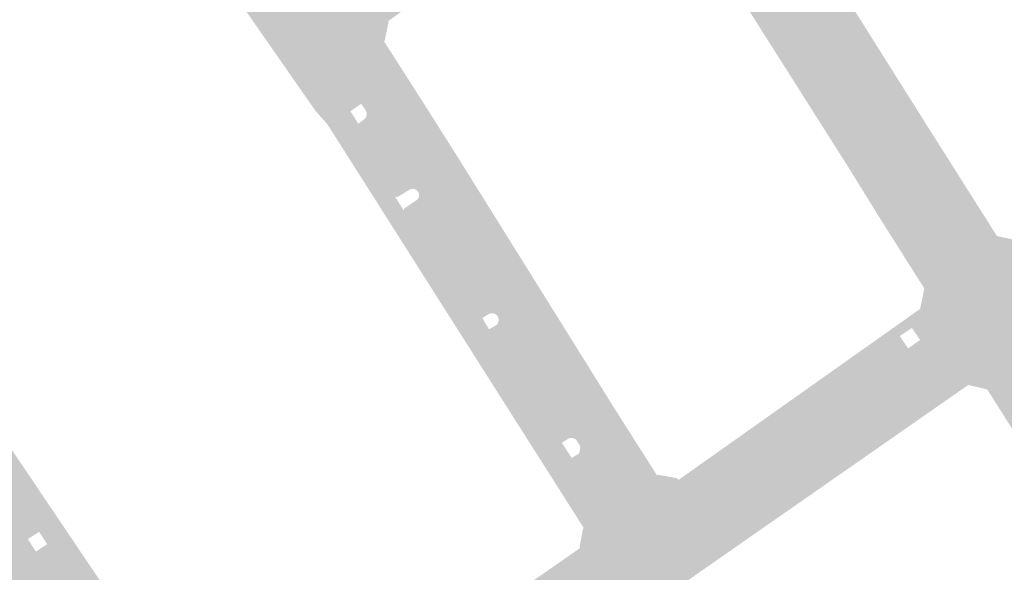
# Model space of a CAD drawing. Header units: inches. Extents: x 83502 to 84837, y 445986 to 447217.
# Tile 21 of 44: x 83868 to 83944, y 446867 to 446910. Entities that reach past the tile are written whole.
import ezdxf

# ---------------------------------------------------------------- set-up
doc = ezdxf.new("R2010")
doc.units = ezdxf.units.IN
doc.header["$MEASUREMENT"] = 0

msp = doc.modelspace()

# ---------------------------------------------------------------- hatches: boundary and pattern name
for points in [[(83836.874, 446963.953), (83841.585, 446957.151), (83844.694, 446952.584), (83846.936, 446949.268), (83846.96, 446949.234), (83847.001, 446949.187), (83847.064, 446949.134), (83847.136, 446949.093), (83847.214, 446949.064), (83847.295, 446949.048), (83847.378, 446949.047), (83847.46, 446949.059), (83847.539, 446949.085), (83847.612, 446949.124), (83847.678, 446949.174), (83847.72, 446949.22), (83854.862, 446954.21), (83854.896, 446954.239), (83854.928, 446954.271), (83854.957, 446954.305), (83854.982, 446954.342), (83855.005, 446954.381), (83855.024, 446954.421), (83855.039, 446954.464), (83855.051, 446954.507), (83855.059, 446954.551), (83855.063, 446954.596), (83855.064, 446954.641), (83855.06, 446954.685), (83855.053, 446954.73), (83855.041, 446954.773), (83855.027, 446954.816), (83855.008, 446954.857), (83854.983, 446954.901), (83853.73, 446956.7), (83854.636, 446957.275), (83854.96, 446956.816), (83855.89, 446957.481), (83855.604, 446957.89), (83856.289, 446958.324), (83858.581, 446955.026), (83858.607, 446954.982), (83858.628, 446954.936), (83858.645, 446954.888), (83858.658, 446954.839), (83858.667, 446954.789), (83858.67, 446954.738), (83858.669, 446954.688), (83858.664, 446954.637), (83858.654, 446954.587), (83858.639, 446954.538), (83858.62, 446954.491), (83858.597, 446954.446), (83858.57, 446954.403), (83858.539, 446954.362), (83858.505, 446954.325), (83858.467, 446954.291), (83857.658, 446953.705), (83857.637, 446953.689), (83857.608, 446953.655), (83857.585, 446953.608), (83857.576, 446953.556), (83857.581, 446953.503), (83857.599, 446953.453), (83857.62, 446953.425), (83860.489, 446949.289), (83860.366, 446949.205), (83867.886, 446938.44), (83868.01, 446938.519), (83874.045, 446929.85), (83874.828, 446928.73), (83881.452, 446919.195), (83882.256, 446918.039), (83885.145, 446913.901), (83885.029, 446913.822), (83893.57, 446901.482), (83893.701, 446901.576), (83896.955, 446896.484), (83897.693, 446895.332), (83903.149, 446886.794), (83903.883, 446885.659), (83909.33, 446877.163), (83909.345, 446877.131), (83909.362, 446877.102), (83909.403, 446877.066), (83909.454, 446877.046), (83909.509, 446877.045), (83909.56, 446877.062), (83909.598, 446877.091), (83909.657, 446876.99), (83908.239, 446876.056), (83908.108, 446876.262), (83906.083, 446879.454), (83904.062, 446882.638), (83902.026, 446885.847), (83900.017, 446889.014), (83897.992, 446892.206), (83895.961, 446895.408), (83893.941, 446898.592), (83891.76, 446902.029), (83890.819, 446903.1), (83887.279, 446908.186), (83883.852, 446913.109), (83880.426, 446918.032), (83877, 446922.954), (83873.574, 446927.877), (83870.148, 446932.798), (83866.664, 446937.804), (83863.238, 446942.726), (83859.812, 446947.649), (83856.266, 446952.744), (83850.158, 446948.494), (83848.862, 446947.573), (83846.855, 446946.205), (83844.357, 446949.797), (83835.425, 446962.644), (83835.394, 446962.69), (83835.227, 446962.929), (83836.874, 446963.953)], [(83932.176, 446911.68), (83933.989, 446908.798), (83935.801, 446905.918), (83937.774, 446902.781), (83940.325, 446898.745), (83941.45, 446896.965), (83940.843, 446896.548), (83926.159, 446919.754), (83925.608, 446920.624), (83926.259, 446921.086), (83928.337, 446917.782), (83930.23, 446914.773), (83932.176, 446911.68), (83932.176, 446911.68)], [(83926.159, 446919.754), (83940.843, 446896.548), (83938.194, 446894.839), (83936.907, 446896.89), (83923.612, 446918.04), (83926.159, 446919.754), (83926.159, 446919.754)], [(83923.612, 446918.04), (83936.907, 446896.89), (83938.194, 446894.839), (83938.464, 446894.409), (83938.43, 446894.449), (83938.392, 446894.485), (83938.351, 446894.518), (83938.308, 446894.547), (83938.262, 446894.572), (83938.214, 446894.593), (83938.164, 446894.609), (83938.113, 446894.621), (83938.061, 446894.628), (83938.009, 446894.63), (83937.957, 446894.627), (83937.905, 446894.62), (83937.854, 446894.608), (83937.804, 446894.592), (83936.881, 446894.022), (83936.867, 446894.016), (83936.852, 446894.012), (83936.837, 446894.008), (83936.822, 446894.006), (83936.807, 446894.006), (83936.791, 446894.007), (83936.776, 446894.009), (83936.761, 446894.012), (83936.746, 446894.017), (83936.732, 446894.023), (83936.719, 446894.03), (83936.706, 446894.038), (83936.694, 446894.047), (83936.683, 446894.058), (83936.672, 446894.069), (83936.663, 446894.081), (83935.503, 446895.926), (83922.26, 446916.991), (83922.253, 446917.009), (83922.247, 446917.028), (83922.243, 446917.047), (83922.241, 446917.067), (83922.241, 446917.086), (83922.242, 446917.106), (83922.245, 446917.125), (83922.25, 446917.144), (83922.257, 446917.163), (83922.265, 446917.18), (83922.275, 446917.197), (83922.286, 446917.214), (83922.299, 446917.229), (83922.313, 446917.242), (83922.328, 446917.255), (83922.344, 446917.266), (83923.204, 446917.776), (83923.241, 446917.807), (83923.275, 446917.841), (83923.306, 446917.878), (83923.333, 446917.917), (83923.357, 446917.959), (83923.377, 446918.003), (83923.392, 446918.048), (83923.404, 446918.095), (83923.411, 446918.142), (83923.414, 446918.19), (83923.413, 446918.238), (83923.408, 446918.286), (83923.398, 446918.333), (83923.384, 446918.379), (83923.366, 446918.423), (83923.344, 446918.466), (83923.612, 446918.04), (83923.612, 446918.04)], [(83895.1, 446916.534), (83897.682, 446912.815), (83897.445, 446912.647), (83898.325, 446911.404), (83896.451, 446910.066), (83896.495, 446910.006), (83896.193, 446908.55), (83896.136, 446908.509), (83896.949, 446907.236), (83896.573, 446906.97), (83896.537, 446906.953), (83896.5, 446906.939), (83896.461, 446906.928), (83896.422, 446906.92), (83896.383, 446906.916), (83896.343, 446906.915), (83896.303, 446906.917), (83896.264, 446906.923), (83896.336, 446906.807), (83893.514, 446904.867), (83894.366, 446903.645), (83893.532, 446903.078), (83894.141, 446902.106), (83893.759, 446901.819), (83893.746, 446901.812), (83893.734, 446901.805), (83893.723, 446901.796), (83893.712, 446901.786), (83893.703, 446901.776), (83893.694, 446901.764), (83893.687, 446901.752), (83893.68, 446901.739), (83893.675, 446901.726), (83893.671, 446901.712), (83893.668, 446901.698), (83893.667, 446901.684), (83893.667, 446901.669), (83893.668, 446901.655), (83893.67, 446901.641), (83893.674, 446901.627), (83893.679, 446901.613), (83893.685, 446901.6), (83893.693, 446901.588), (83893.701, 446901.576), (83893.57, 446901.482), (83885.029, 446913.822), (83885.145, 446913.901), (83885.162, 446913.885), (83885.18, 446913.87), (83885.199, 446913.858), (83885.22, 446913.847), (83885.241, 446913.838), (83885.263, 446913.831), (83885.286, 446913.826), (83885.309, 446913.823), (83885.332, 446913.823), (83885.355, 446913.824), (83885.378, 446913.828), (83885.4, 446913.834), (83885.422, 446913.841), (83885.443, 446913.851), (83886.243, 446914.442), (83886.28, 446914.464), (83886.319, 446914.482), (83886.359, 446914.498), (83886.4, 446914.51), (83886.443, 446914.518), (83886.485, 446914.523), (83886.528, 446914.524), (83886.571, 446914.521), (83886.614, 446914.515), (83886.656, 446914.505), (83886.697, 446914.492), (83886.736, 446914.476), (83886.774, 446914.456), (83886.811, 446914.433), (83886.845, 446914.407), (83886.877, 446914.378), (83886.906, 446914.347), (83886.933, 446914.313), (83886.421, 446915.053), (83889.814, 446917.353), (83890.332, 446916.617), (83894.469, 446915.997), (83894.903, 446916.288), (83894.937, 446916.31), (83894.968, 446916.335), (83894.997, 446916.363), (83895.024, 446916.393), (83895.048, 446916.426), (83895.068, 446916.46), (83895.086, 446916.496), (83895.1, 446916.534), (83895.1, 446916.534)], [(83922.26, 446916.991), (83935.503, 446895.926), (83936.663, 446894.081), (83936.672, 446894.069), (83936.683, 446894.058), (83936.694, 446894.047), (83936.706, 446894.038), (83936.719, 446894.03), (83936.732, 446894.023), (83936.746, 446894.017), (83936.761, 446894.012), (83936.776, 446894.009), (83936.791, 446894.007), (83936.807, 446894.006), (83936.822, 446894.006), (83936.837, 446894.008), (83936.852, 446894.012), (83936.867, 446894.016), (83936.881, 446894.022), (83935.658, 446893.138), (83934.648, 446894.737), (83933.974, 446895.828), (83932.142, 446898.79), (83930.189, 446901.873), (83928.316, 446904.829), (83926.442, 446907.785), (83924.57, 446910.741), (83922.643, 446913.782), (83920.92, 446916.563), (83921.974, 446917.212), (83922.157, 446916.91), (83922.26, 446916.991), (83922.26, 446916.991)], [(83896.336, 446906.807), (83913.591, 446879.303), (83910.962, 446877.696), (83904.963, 446887.131), (83904.95, 446887.152), (83898.792, 446896.798), (83898.768, 446896.834), (83894.718, 446903.135), (83894.366, 446903.645), (83893.514, 446904.867), (83896.336, 446906.807), (83896.336, 446906.807)], [(83903.894, 446896.244), (83905.749, 446893.268), (83907.577, 446890.335), (83909.432, 446887.359), (83911.366, 446884.256), (83911.667, 446883.773), (83913.895, 446880.192), (83914.113, 446879.849), (83914.206, 446879.702), (83913.591, 446879.303), (83896.336, 446906.807), (83896.264, 446906.923), (83896.303, 446906.917), (83896.343, 446906.915), (83896.383, 446906.916), (83896.422, 446906.92), (83896.461, 446906.928), (83896.5, 446906.939), (83896.537, 446906.953), (83896.573, 446906.97), (83896.949, 446907.236), (83898.64, 446904.589), (83899.611, 446903.069), (83900.198, 446902.138), (83901.933, 446899.39), (83903.894, 446896.244), (83903.894, 446896.244)], [(83894.718, 446903.135), (83898.768, 446896.834), (83898.741, 446896.868), (83898.712, 446896.899), (83898.68, 446896.928), (83898.645, 446896.954), (83898.608, 446896.976), (83898.57, 446896.995), (83898.53, 446897.011), (83898.488, 446897.023), (83898.446, 446897.032), (83898.403, 446897.037), (83898.36, 446897.038), (83898.317, 446897.035), (83898.275, 446897.028), (83898.233, 446897.018), (83898.192, 446897.004), (83898.152, 446896.987), (83898.115, 446896.966), (83898.079, 446896.942), (83897.673, 446896.699), (83897.232, 446896.445), (83897.218, 446896.435), (83897.203, 446896.426), (83897.187, 446896.418), (83897.171, 446896.412), (83897.154, 446896.407), (83897.137, 446896.404), (83897.12, 446896.402), (83897.102, 446896.402), (83897.085, 446896.404), (83897.068, 446896.407), (83897.051, 446896.412), (83897.035, 446896.418), (83897.019, 446896.426), (83897.004, 446896.435), (83896.99, 446896.446), (83896.977, 446896.457), (83896.966, 446896.47), (83896.955, 446896.484), (83893.701, 446901.576), (83893.693, 446901.588), (83893.685, 446901.6), (83893.679, 446901.613), (83893.674, 446901.627), (83893.67, 446901.641), (83893.668, 446901.655), (83893.667, 446901.669), (83893.667, 446901.684), (83893.668, 446901.698), (83893.671, 446901.712), (83893.675, 446901.726), (83893.68, 446901.739), (83893.687, 446901.752), (83893.694, 446901.764), (83893.703, 446901.776), (83893.712, 446901.786), (83893.723, 446901.796), (83893.734, 446901.805), (83893.746, 446901.812), (83893.759, 446901.819), (83894.141, 446902.106), (83894.601, 446902.45), (83894.636, 446902.482), (83894.668, 446902.517), (83894.697, 446902.554), (83894.722, 446902.594), (83894.744, 446902.636), (83894.762, 446902.68), (83894.776, 446902.725), (83894.786, 446902.771), (83894.792, 446902.818), (83894.794, 446902.865), (83894.791, 446902.912), (83894.785, 446902.959), (83894.774, 446903.005), (83894.759, 446903.05), (83894.74, 446903.093), (83894.718, 446903.135), (83894.718, 446903.135)], [(83898.792, 446896.798), (83904.95, 446887.152), (83904.921, 446887.189), (83904.889, 446887.224), (83904.854, 446887.255), (83904.816, 446887.284), (83904.776, 446887.308), (83904.734, 446887.329), (83904.69, 446887.347), (83904.645, 446887.36), (83904.601, 446887.369), (83904.557, 446887.374), (83904.512, 446887.375), (83904.468, 446887.373), (83904.424, 446887.367), (83904.38, 446887.357), (83904.338, 446887.343), (83904.297, 446887.326), (83904.257, 446887.306), (83903.772, 446886.992), (83903.418, 446886.762), (83903.405, 446886.752), (83903.391, 446886.743), (83903.376, 446886.735), (83903.36, 446886.728), (83903.344, 446886.724), (83903.327, 446886.72), (83903.311, 446886.718), (83903.294, 446886.718), (83903.277, 446886.719), (83903.26, 446886.722), (83903.244, 446886.726), (83903.228, 446886.732), (83903.213, 446886.739), (83903.198, 446886.748), (83903.184, 446886.757), (83903.171, 446886.768), (83903.16, 446886.781), (83903.149, 446886.794), (83897.693, 446895.332), (83897.687, 446895.346), (83897.683, 446895.361), (83897.68, 446895.376), (83897.678, 446895.391), (83897.677, 446895.406), (83897.678, 446895.421), (83897.68, 446895.436), (83897.684, 446895.451), (83897.688, 446895.466), (83897.694, 446895.48), (83897.701, 446895.494), (83897.709, 446895.507), (83897.718, 446895.519), (83897.729, 446895.53), (83897.74, 446895.541), (83897.752, 446895.55), (83897.765, 446895.559), (83897.778, 446895.566), (83897.792, 446895.572), (83897.807, 446895.577), (83898.254, 446895.887), (83898.61, 446896.123), (83898.647, 446896.146), (83898.681, 446896.172), (83898.714, 446896.201), (83898.743, 446896.232), (83898.77, 446896.266), (83898.793, 446896.303), (83898.813, 446896.341), (83898.83, 446896.381), (83898.843, 446896.422), (83898.852, 446896.464), (83898.858, 446896.507), (83898.86, 446896.55), (83898.858, 446896.594), (83898.852, 446896.637), (83898.842, 446896.679), (83898.829, 446896.72), (83898.812, 446896.76), (83898.792, 446896.798), (83898.792, 446896.798)], [(83949.411, 446891.275), (83937.597, 446885.536), (83937.125, 446886.225), (83936.178, 446885.609), (83936.559, 446885.031), (83936.342, 446884.926), (83935.499, 446886.114), (83935.649, 446886.22), (83937.758, 446887.715), (83938.08, 446889.301), (83935.658, 446893.138), (83936.881, 446894.022), (83937.804, 446894.592), (83937.854, 446894.608), (83937.905, 446894.62), (83937.957, 446894.627), (83938.009, 446894.63), (83938.061, 446894.628), (83938.113, 446894.621), (83938.164, 446894.609), (83938.214, 446894.593), (83938.262, 446894.572), (83938.308, 446894.547), (83938.351, 446894.518), (83938.392, 446894.485), (83938.43, 446894.449), (83938.464, 446894.409), (83938.194, 446894.839), (83940.843, 446896.548), (83941.45, 446896.965), (83943.719, 446893.375), (83945.311, 446893.027), (83947.28, 446894.406), (83947.956, 446894.879), (83948.376, 446894.288), (83950.149, 446891.79), (83949.411, 446891.275)], [(83858.024, 446884.599), (83868.088, 446869.592), (83868.799, 446868.575), (83878.629, 446853.937), (83879.164, 446853.213), (83876.365, 446851.394), (83875.877, 446852.145), (83866.097, 446866.737), (83865.439, 446867.748), (83855.284, 446882.711), (83854.497, 446883.962), (83848.097, 446893.453), (83850.883, 446895.27), (83857.343, 446885.639), (83858.024, 446884.599), (83858.024, 446884.599)], [(83948.602, 446885.589), (83950.564, 446880.95), (83949.879, 446880.521), (83950.499, 446879.575), (83951.014, 446879.886), (83951.967, 446877.633), (83951.352, 446877.246), (83951.939, 446876.278), (83952.418, 446876.567), (83952.79, 446875.688), (83952.871, 446875.585), (83952.036, 446875.025), (83951.999, 446875.003), (83951.96, 446874.984), (83951.919, 446874.969), (83951.877, 446874.957), (83951.835, 446874.95), (83951.791, 446874.946), (83951.748, 446874.947), (83951.705, 446874.951), (83951.663, 446874.959), (83951.621, 446874.971), (83951.581, 446874.987), (83951.542, 446875.007), (83951.505, 446875.03), (83951.471, 446875.056), (83951.439, 446875.085), (83951.41, 446875.117), (83948.878, 446873.603), (83948.171, 446873.203), (83946.382, 446876.04), (83942.968, 446881.453), (83941.493, 446881.802), (83939.763, 446881.497), (83939.107, 446881.04), (83937.194, 446883.88), (83934.888, 446882.291), (83934.859, 446882.273), (83934.828, 446882.257), (83934.796, 446882.244), (83934.763, 446882.234), (83934.729, 446882.227), (83934.694, 446882.222), (83934.66, 446882.221), (83934.625, 446882.222), (83934.591, 446882.227), (83934.557, 446882.235), (83934.524, 446882.245), (83934.492, 446882.258), (83934.461, 446882.274), (83934.432, 446882.293), (83934.404, 446882.314), (83934.379, 446882.337), (83934.355, 446882.363), (83934.334, 446882.39), (83933.916, 446882.984), (83933.88, 446883.017), (83933.833, 446883.041), (83933.782, 446883.053), (83933.729, 446883.051), (83933.673, 446883.033), (83936.342, 446884.926), (83936.559, 446885.031), (83936.818, 446884.639), (83937.758, 446885.3), (83937.597, 446885.536), (83949.411, 446891.275), (83951.166, 446888.644), (83948.925, 446887.075), (83948.602, 446885.589)], [(83903.772, 446886.992), (83904.291, 446886.13), (83903.944, 446885.908), (83903.93, 446885.897), (83903.917, 446885.885), (83903.906, 446885.872), (83903.895, 446885.858), (83903.886, 446885.844), (83903.878, 446885.828), (83903.872, 446885.812), (83903.867, 446885.795), (83903.864, 446885.778), (83903.862, 446885.76), (83903.861, 446885.743), (83903.863, 446885.726), (83903.866, 446885.708), (83903.87, 446885.691), (83903.876, 446885.675), (83903.883, 446885.659), (83903.149, 446886.794), (83903.16, 446886.781), (83903.171, 446886.768), (83903.184, 446886.757), (83903.198, 446886.748), (83903.213, 446886.739), (83903.228, 446886.732), (83903.244, 446886.726), (83903.26, 446886.722), (83903.277, 446886.719), (83903.294, 446886.718), (83903.311, 446886.718), (83903.327, 446886.72), (83903.344, 446886.724), (83903.36, 446886.728), (83903.376, 446886.735), (83903.391, 446886.743), (83903.405, 446886.752), (83903.418, 446886.762), (83903.772, 446886.992), (83903.772, 446886.992)], [(83904.963, 446887.131), (83910.962, 446877.696), (83911.111, 446877.462), (83911.082, 446877.499), (83911.049, 446877.534), (83911.013, 446877.565), (83910.975, 446877.593), (83910.935, 446877.618), (83910.892, 446877.638), (83910.848, 446877.655), (83910.802, 446877.668), (83910.755, 446877.677), (83910.708, 446877.681), (83910.661, 446877.681), (83910.614, 446877.677), (83910.567, 446877.669), (83910.521, 446877.657), (83910.477, 446877.64), (83910.434, 446877.62), (83909.949, 446877.306), (83909.597, 446877.092), (83909.587, 446877.083), (83909.576, 446877.075), (83909.565, 446877.067), (83909.553, 446877.061), (83909.541, 446877.056), (83909.528, 446877.051), (83909.515, 446877.048), (83909.502, 446877.046), (83909.488, 446877.046), (83909.475, 446877.046), (83909.461, 446877.047), (83909.448, 446877.05), (83909.435, 446877.054), (83909.422, 446877.059), (83909.41, 446877.065), (83909.399, 446877.071), (83909.388, 446877.079), (83909.378, 446877.088), (83909.368, 446877.098), (83909.36, 446877.108), (83909.352, 446877.119), (83909.345, 446877.131), (83909.34, 446877.143), (83909.335, 446877.156), (83903.883, 446885.659), (83903.876, 446885.675), (83903.87, 446885.691), (83903.866, 446885.708), (83903.863, 446885.726), (83903.861, 446885.743), (83903.862, 446885.76), (83903.864, 446885.778), (83903.867, 446885.795), (83903.872, 446885.812), (83903.878, 446885.828), (83903.886, 446885.844), (83903.895, 446885.858), (83903.906, 446885.872), (83903.917, 446885.885), (83903.93, 446885.897), (83903.944, 446885.908), (83904.291, 446886.13), (83904.822, 446886.419), (83904.86, 446886.451), (83904.894, 446886.486), (83904.925, 446886.525), (83904.953, 446886.566), (83904.977, 446886.609), (83904.997, 446886.654), (83905.013, 446886.701), (83905.025, 446886.749), (83905.032, 446886.798), (83905.035, 446886.847), (83905.034, 446886.897), (83905.028, 446886.946), (83905.018, 446886.994), (83905.004, 446887.041), (83904.985, 446887.087), (83904.963, 446887.131), (83904.963, 446887.131)], [(83860.702, 446886.476), (83871.386, 446870.615), (83869.843, 446869.659), (83869.365, 446870.39), (83868.49, 446869.832), (83868.953, 446869.107), (83868.586, 446868.88), (83868.088, 446869.592), (83868.071, 446869.629), (83868.058, 446869.666), (83868.047, 446869.705), (83868.04, 446869.745), (83868.036, 446869.785), (83868.035, 446869.825), (83868.038, 446869.865), (83868.044, 446869.905), (83868.053, 446869.945), (83868.066, 446869.984), (83868.082, 446870.022), (83868.101, 446870.058), (83868.123, 446870.092), (83868.148, 446870.125), (83868.176, 446870.155), (83868.206, 446870.183), (83869.043, 446870.653), (83869.099, 446870.749), (83869.125, 446870.819), (83869.137, 446870.892), (83869.136, 446870.967), (83869.12, 446871.04), (83869.092, 446871.11), (83859.775, 446884.977), (83859.718, 446885.028), (83859.64, 446885.065), (83859.554, 446885.08), (83859.468, 446885.072), (83859.387, 446885.041), (83858.645, 446884.495), (83858.613, 446884.473), (83858.578, 446884.454), (83858.543, 446884.439), (83858.506, 446884.426), (83858.468, 446884.417), (83858.429, 446884.411), (83858.39, 446884.409), (83858.351, 446884.41), (83858.312, 446884.415), (83858.274, 446884.423), (83858.237, 446884.435), (83858.201, 446884.45), (83858.166, 446884.468), (83858.133, 446884.489), (83858.102, 446884.512), (83858.074, 446884.539), (83858.047, 446884.568), (83858.024, 446884.599), (83857.874, 446884.829), (83858.275, 446885.062), (83858.381, 446884.894), (83859.216, 446885.471), (83859.146, 446885.57), (83860.702, 446886.476)], [(83933.649, 446883.016), (83927.066, 446878.353), (83920.59, 446873.8), (83920.577, 446873.789), (83920.564, 446873.777), (83920.553, 446873.764), (83920.543, 446873.75), (83920.534, 446873.736), (83920.526, 446873.72), (83920.52, 446873.704), (83920.515, 446873.688), (83920.511, 446873.671), (83920.509, 446873.654), (83920.508, 446873.637), (83920.508, 446873.62), (83920.51, 446873.603), (83920.513, 446873.586), (83920.518, 446873.569), (83920.524, 446873.553), (83920.531, 446873.538), (83920.54, 446873.523), (83920.411, 446873.441), (83919.477, 446874.763), (83921.066, 446875.889), (83923.969, 446877.945), (83926.871, 446880.002), (83929.816, 446882.088), (83932.793, 446884.197), (83935.499, 446886.114), (83936.342, 446884.926), (83933.649, 446883.016), (83933.649, 446883.016)], [(83859.781, 446884.969), (83869.082, 446871.124), (83869.099, 446871.091), (83869.113, 446871.057), (83869.124, 446871.021), (83869.132, 446870.985), (83869.136, 446870.948), (83869.137, 446870.911), (83869.134, 446870.874), (83869.128, 446870.837), (83869.119, 446870.801), (83869.106, 446870.767), (83869.09, 446870.733), (83869.071, 446870.701), (83869.049, 446870.671), (83869.025, 446870.643), (83868.206, 446870.183), (83868.176, 446870.155), (83868.148, 446870.125), (83868.123, 446870.092), (83868.101, 446870.058), (83868.082, 446870.022), (83868.066, 446869.984), (83868.053, 446869.945), (83868.044, 446869.905), (83868.038, 446869.865), (83868.035, 446869.825), (83868.036, 446869.785), (83868.04, 446869.745), (83868.047, 446869.705), (83868.058, 446869.666), (83868.071, 446869.629), (83868.088, 446869.592), (83858.024, 446884.599), (83858.047, 446884.568), (83858.074, 446884.539), (83858.102, 446884.512), (83858.133, 446884.489), (83858.166, 446884.468), (83858.201, 446884.45), (83858.237, 446884.435), (83858.274, 446884.423), (83858.312, 446884.415), (83858.351, 446884.41), (83858.39, 446884.409), (83858.429, 446884.411), (83858.468, 446884.417), (83858.506, 446884.426), (83858.543, 446884.439), (83858.578, 446884.454), (83858.613, 446884.473), (83858.645, 446884.495), (83859.364, 446885.024), (83859.389, 446885.039), (83859.414, 446885.051), (83859.441, 446885.062), (83859.469, 446885.069), (83859.497, 446885.075), (83859.526, 446885.077), (83859.554, 446885.077), (83859.583, 446885.075), (83859.611, 446885.07), (83859.639, 446885.062), (83859.666, 446885.052), (83859.692, 446885.04), (83859.716, 446885.025), (83859.74, 446885.009), (83859.761, 446884.99), (83859.781, 446884.969), (83859.781, 446884.969)], [(83939.107, 446881.04), (83922.665, 446869.594), (83921.011, 446872.002), (83926.221, 446875.701), (83933.263, 446880.629), (83934.81, 446881.711), (83934.334, 446882.39), (83934.355, 446882.363), (83934.379, 446882.337), (83934.404, 446882.314), (83934.432, 446882.293), (83934.461, 446882.274), (83934.492, 446882.258), (83934.524, 446882.245), (83934.557, 446882.235), (83934.591, 446882.227), (83934.625, 446882.222), (83934.66, 446882.221), (83934.694, 446882.222), (83934.729, 446882.227), (83934.763, 446882.234), (83934.796, 446882.244), (83934.828, 446882.257), (83934.859, 446882.273), (83934.888, 446882.291), (83937.194, 446883.88), (83939.107, 446881.04), (83939.107, 446881.04)], [(83933.263, 446880.629), (83926.221, 446875.701), (83921.011, 446872.002), (83921.045, 446872.029), (83921.077, 446872.059), (83921.106, 446872.092), (83921.132, 446872.127), (83921.155, 446872.164), (83921.175, 446872.202), (83921.191, 446872.243), (83921.204, 446872.284), (83921.213, 446872.327), (83921.219, 446872.37), (83921.22, 446872.414), (83921.219, 446872.457), (83921.213, 446872.5), (83921.204, 446872.543), (83921.191, 446872.584), (83921.175, 446872.624), (83921.155, 446872.663), (83921.132, 446872.7), (83920.54, 446873.523), (83920.531, 446873.538), (83920.524, 446873.553), (83920.518, 446873.569), (83920.513, 446873.586), (83920.51, 446873.603), (83920.508, 446873.62), (83920.508, 446873.637), (83920.509, 446873.654), (83920.511, 446873.671), (83920.515, 446873.688), (83920.52, 446873.704), (83920.526, 446873.72), (83920.534, 446873.736), (83920.543, 446873.75), (83920.553, 446873.764), (83920.564, 446873.777), (83920.577, 446873.789), (83920.59, 446873.8), (83927.066, 446878.353), (83933.649, 446883.016), (83933.664, 446883.025), (83933.679, 446883.033), (83933.696, 446883.04), (83933.712, 446883.045), (83933.729, 446883.049), (83933.747, 446883.051), (83933.764, 446883.052), (83933.782, 446883.051), (83933.799, 446883.049), (83933.816, 446883.045), (83933.833, 446883.04), (83933.849, 446883.033), (83933.864, 446883.025), (83933.879, 446883.016), (83933.893, 446883.005), (83933.906, 446882.994), (83933.917, 446882.981), (83933.928, 446882.967), (83934.334, 446882.39), (83934.81, 446881.711), (83933.263, 446880.629), (83933.263, 446880.629)], [(83932.882, 446875.795), (83929.779, 446873.631), (83926.682, 446871.472), (83923.545, 446869.284), (83923.107, 446868.978), (83922.665, 446869.594), (83939.107, 446881.04), (83939.763, 446881.497), (83941.493, 446881.802), (83938.874, 446879.975), (83935.878, 446877.885), (83932.882, 446875.795), (83932.882, 446875.795)], [(83915.861, 446863.888), (83912.186, 446861.329), (83910.893, 446863.185), (83908.681, 446861.638), (83907.861, 446861.065), (83905.22, 446864.858), (83905.278, 446864.899), (83905.678, 446865.179), (83906.04, 446865.43), (83911.368, 446869.135), (83911.32, 446869.21), (83911.579, 446870.629), (83911.644, 446870.689), (83910.144, 446873.053), (83908.239, 446876.056), (83909.657, 446876.99), (83909.597, 446877.092), (83909.949, 446877.306), (83910.706, 446876.129), (83911.3, 446876.487), (83911.376, 446877.011), (83911.111, 446877.462), (83910.962, 446877.696), (83913.591, 446879.303), (83914.206, 446879.702), (83917.329, 446874.784), (83917.394, 446874.823), (83918.911, 446874.551), (83918.989, 446874.418), (83919.477, 446874.763), (83920.411, 446873.441), (83920.54, 446873.523), (83921.132, 446872.7), (83921.155, 446872.663), (83921.175, 446872.624), (83921.191, 446872.584), (83921.204, 446872.543), (83921.213, 446872.5), (83921.219, 446872.457), (83921.22, 446872.414), (83921.219, 446872.37), (83921.213, 446872.327), (83921.204, 446872.284), (83921.191, 446872.243), (83921.175, 446872.202), (83921.155, 446872.164), (83921.132, 446872.127), (83921.106, 446872.092), (83921.077, 446872.059), (83921.045, 446872.029), (83921.011, 446872.002), (83922.665, 446869.594), (83923.107, 446868.978), (83920.42, 446867.104), (83918.088, 446865.459), (83915.861, 446863.888), (83915.861, 446863.888)], [(83878.075, 446860.685), (83881.566, 446855.305), (83881.653, 446855.185), (83880.188, 446854.228), (83879.825, 446854.752), (83879.017, 446854.216), (83879.365, 446853.69), (83878.992, 446853.446), (83878.629, 446853.937), (83878.612, 446853.974), (83878.598, 446854.011), (83878.588, 446854.05), (83878.58, 446854.09), (83878.576, 446854.13), (83878.575, 446854.17), (83878.578, 446854.21), (83878.584, 446854.25), (83878.593, 446854.289), (83878.607, 446854.331), (83878.624, 446854.372), (83878.646, 446854.411), (83878.671, 446854.448), (83878.699, 446854.483), (83878.73, 446854.515), (83878.764, 446854.543), (83878.8, 446854.569), (83879.621, 446855.034), (83879.66, 446855.119), (83879.68, 446855.196), (83879.685, 446855.276), (83879.678, 446855.335), (83876.829, 446859.542), (83876.772, 446859.59), (83876.696, 446859.624), (83876.614, 446859.636), (83876.531, 446859.626), (83876.45, 446859.591), (83876.418, 446859.562), (83876.401, 446859.55), (83876.383, 446859.539), (83876.365, 446859.529), (83876.346, 446859.521), (83876.326, 446859.515), (83876.306, 446859.51), (83876.285, 446859.508), (83876.264, 446859.507), (83876.244, 446859.507), (83876.223, 446859.51), (83876.203, 446859.514), (83876.183, 446859.52), (83876.164, 446859.528), (83876.145, 446859.537), (83876.127, 446859.548), (83876.111, 446859.561), (83876.095, 446859.574), (83876.081, 446859.589), (83876.068, 446859.606), (83876.056, 446859.623), (83876.046, 446859.641), (83876.028, 446859.656), (83876.011, 446859.672), (83875.996, 446859.689), (83875.982, 446859.708), (83875.97, 446859.727), (83875.959, 446859.748), (83875.951, 446859.77), (83875.944, 446859.792), (83875.939, 446859.815), (83875.936, 446859.838), (83875.935, 446859.861), (83875.936, 446859.884), (83875.939, 446859.907), (83875.944, 446859.93), (83875.951, 446859.952), (83875.96, 446859.973), (83875.97, 446859.994), (83875.982, 446860.014), (83875.996, 446860.032), (83876.012, 446860.05), (83876.028, 446860.065), (83876.046, 446860.08), (83876.066, 446860.093), (83876.106, 446860.115), (83876.164, 446860.19), (83876.194, 446860.25), (83876.213, 446860.314), (83876.219, 446860.381), (83876.213, 446860.448), (83876.193, 446860.519), (83870.603, 446868.881), (83870.515, 446868.942), (83870.425, 446868.975), (83870.329, 446868.986), (83870.234, 446868.973), (83870.157, 446868.942), (83869.434, 446868.465), (83869.389, 446868.445), (83869.342, 446868.429), (83869.294, 446868.417), (83869.246, 446868.41), (83869.196, 446868.407), (83869.147, 446868.409), (83869.098, 446868.415), (83869.05, 446868.426), (83869.003, 446868.441), (83868.958, 446868.46), (83868.914, 446868.483), (83868.873, 446868.51), (83868.835, 446868.541), (83868.799, 446868.575), (83868.586, 446868.88), (83868.953, 446869.107), (83869.113, 446868.856), (83869.992, 446869.431), (83869.843, 446869.659), (83871.386, 446870.615), (83878.075, 446860.685)], [(83870.615, 446868.863), (83876.187, 446860.527), (83876.199, 446860.496), (83876.208, 446860.464), (83876.214, 446860.431), (83876.218, 446860.398), (83876.217, 446860.364), (83876.214, 446860.331), (83876.208, 446860.298), (83876.199, 446860.266), (83876.187, 446860.235), (83876.171, 446860.205), (83876.154, 446860.177), (83876.133, 446860.151), (83876.111, 446860.126), (83876.086, 446860.104), (83876.066, 446860.093), (83876.046, 446860.08), (83876.028, 446860.065), (83876.012, 446860.05), (83875.996, 446860.032), (83875.982, 446860.014), (83875.97, 446859.994), (83875.96, 446859.973), (83875.951, 446859.952), (83875.944, 446859.93), (83875.939, 446859.907), (83875.936, 446859.884), (83875.935, 446859.861), (83875.936, 446859.838), (83875.939, 446859.815), (83875.944, 446859.792), (83875.951, 446859.77), (83875.959, 446859.748), (83875.97, 446859.727), (83875.982, 446859.708), (83875.996, 446859.689), (83876.011, 446859.672), (83876.028, 446859.656), (83876.046, 446859.641), (83876.056, 446859.623), (83876.068, 446859.606), (83876.081, 446859.589), (83876.095, 446859.574), (83876.111, 446859.561), (83876.127, 446859.548), (83876.145, 446859.537), (83876.164, 446859.528), (83876.183, 446859.52), (83876.203, 446859.514), (83876.223, 446859.51), (83876.244, 446859.507), (83876.264, 446859.507), (83876.285, 446859.508), (83876.306, 446859.51), (83876.326, 446859.515), (83876.346, 446859.521), (83876.365, 446859.529), (83876.383, 446859.539), (83876.401, 446859.55), (83876.418, 446859.562), (83876.433, 446859.576), (83876.456, 446859.591), (83876.48, 446859.604), (83876.506, 446859.615), (83876.532, 446859.623), (83876.559, 446859.629), (83876.586, 446859.633), (83876.614, 446859.634), (83876.641, 446859.632), (83876.668, 446859.628), (83876.695, 446859.621), (83876.721, 446859.613), (83876.746, 446859.601), (83876.771, 446859.588), (83876.793, 446859.572), (83876.814, 446859.555), (83876.834, 446859.535), (83879.678, 446855.335), (83879.683, 446855.296), (83879.684, 446855.256), (83879.681, 446855.216), (83879.675, 446855.177), (83879.665, 446855.139), (83879.652, 446855.101), (83879.636, 446855.065), (83879.616, 446855.031), (83878.8, 446854.569), (83878.764, 446854.543), (83878.73, 446854.515), (83878.699, 446854.483), (83878.671, 446854.448), (83878.646, 446854.411), (83878.624, 446854.372), (83878.607, 446854.331), (83878.593, 446854.289), (83878.584, 446854.25), (83878.578, 446854.21), (83878.575, 446854.17), (83878.576, 446854.13), (83878.58, 446854.09), (83878.588, 446854.05), (83878.598, 446854.011), (83878.612, 446853.974), (83878.629, 446853.937), (83868.799, 446868.575), (83868.835, 446868.541), (83868.873, 446868.51), (83868.914, 446868.483), (83868.958, 446868.46), (83869.003, 446868.441), (83869.05, 446868.426), (83869.098, 446868.415), (83869.147, 446868.409), (83869.196, 446868.407), (83869.246, 446868.41), (83869.294, 446868.417), (83869.342, 446868.429), (83869.389, 446868.445), (83869.434, 446868.465), (83870.146, 446868.935), (83870.175, 446868.949), (83870.204, 446868.961), (83870.235, 446868.971), (83870.266, 446868.978), (83870.297, 446868.982), (83870.329, 446868.983), (83870.361, 446868.983), (83870.393, 446868.979), (83870.424, 446868.973), (83870.455, 446868.964), (83870.485, 446868.953), (83870.514, 446868.939), (83870.541, 446868.923), (83870.567, 446868.905), (83870.592, 446868.885), (83870.615, 446868.863), (83870.615, 446868.863)]]:
    msp.add_hatch(color=256).paths.add_polyline_path(points, flags=0)

doc.saveas('drawing.dxf')
